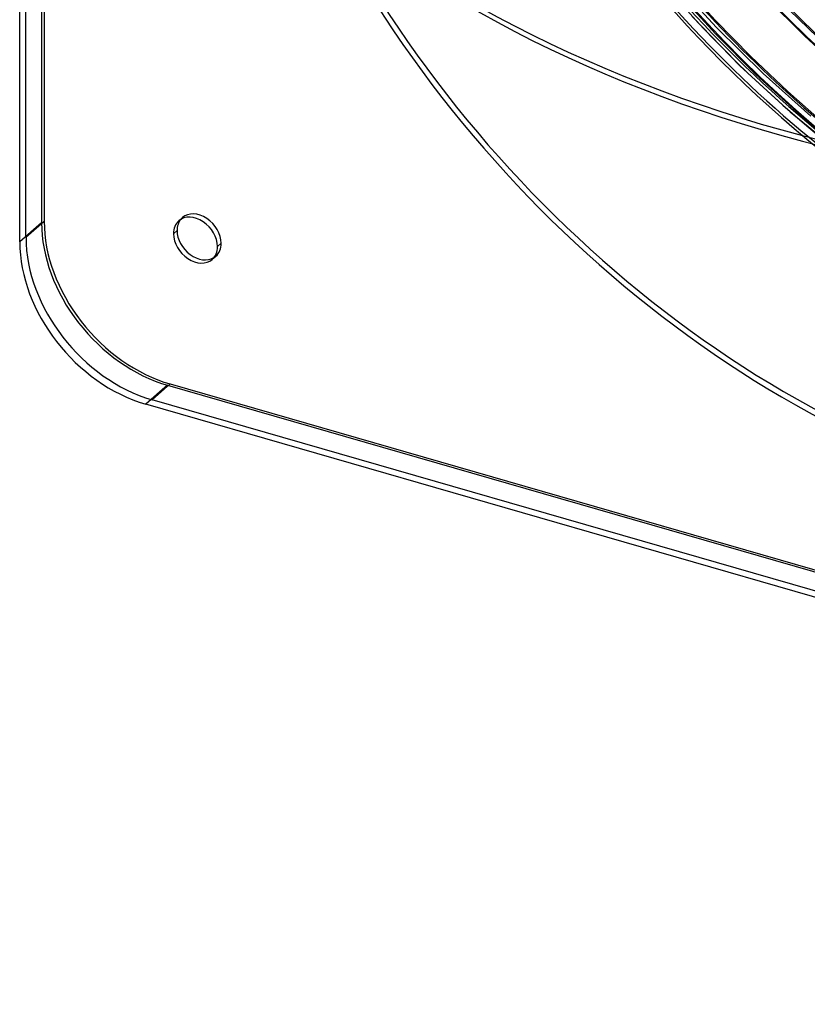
# Model space of a CAD drawing. Header units: millimetres. Extents: x -163 to 160, y -206 to 203.
# Tile 1 of 97: x -163 to -55, y -204 to -69. Entities that reach past the tile are written whole.
import ezdxf

# ---------------------------------------------------------------- set-up
doc = ezdxf.new("R2010")
doc.units = ezdxf.units.MM
doc.layers.add('MAIN-1', color=7, linetype='Continuous')
doc.layers.add('MAIN-2', color=7, linetype='Continuous')

msp = doc.modelspace()

# ---------------------------------------------------------------- linework, layer by layer
at = {"layer": 'MAIN-1'}
for p, q in [((-159.85, 187.6), (-159.85, -96.46)), ((-163.21, -99.24), (-163.21, 186.55)), ((-162.35, -98.63), (-162.35, 185.43)), ((-159.85, -96.46), (-162.35, -98.63)), ((-141.6, -97.69), (-142.1, -98.12)), ((-142.53, -118.78), (-145.03, -120.95)), ((-142.53, -118.78), (141.53, -200.78)), ((139.89, -204.06), (-145.89, -121.56)), ((139.03, -202.95), (-145.03, -120.95))]:
    msp.add_line(p, q, dxfattribs=at)
for centre, major_axis, ratio, start_param, end_param in [((-27, -23.38), (-83.8, 96.76), 0.75, 0, 2.284521), ((-27, -23.38), (83.14, -96), 0.75, -3.141592, -0.857072), ((7.4, 10.32), (161.79, 1.54), 0.639927, -2.417525, -1.804408), ((-139.06, -99), (2.29, -2.65), 0.75, 0.713724, 3.141552), ((-142.53, -101.46), (-13.09, 15.12), 0.75, 0.713724, 2.284521), ((-139.06, -99), (2.29, -2.65), 0.75, 3.141552, 3.855317), ((-138.56, -98.56), (-2.29, 2.65), 0.75, 0.126324, 0.713724), ((-145.03, -103.63), (13.09, -15.12), 0.75, -2.427868, -0.857072), ((-139.06, -99), (2.29, -2.65), 0.75, -2.427868, -0.000041), ((-138.56, -98.56), (-2.29, 2.65), 0.75, 0.713724, 3.015269), ((-145.89, -104.24), (13.09, -15.12), 0.75, -2.427868, -0.857072), ((-139.06, -99), (2.29, -2.65), 0.75, -0.000041, 0.713724)]:
    msp.add_ellipse(centre, major_axis=major_axis, ratio=ratio, start_param=start_param, end_param=end_param, dxfattribs=at)
at = {"layer": 'MAIN-2'}
for p, q in [((-160.21, 189.14), (-160.21, -96.64)), ((-72.35, -63.56), (-67.64, -68.76)), ((-72.81, -64.96), (-67.56, -70.69)), ((-72.33, -64.48), (-67.45, -69.79)), ((-60.93, -65.38), (-55.33, -70.97)), ((-59.5, -65.04), (-53.63, -70.84)), ((-70.83, -68.26), (-64.25, -75.02)), ((-67.64, -68.76), (-62.75, -73.76)), ((-67.45, -69.79), (-61.08, -76.1)), ((-67.56, -70.69), (-62.09, -76.18)), ((-55.33, -70.97), (-49.53, -76.3)), ((-62.75, -73.76), (-57.69, -78.55)), ((-64.25, -75.02), (-57.34, -81.38)), ((-62.09, -76.18), (-56.41, -81.41)), ((-61.08, -76.1), (-54.5, -81.95)), ((-57.69, -78.55), (-52.49, -83.13)), ((-57.34, -81.38), (-49.66, -87.67)), ((-56.41, -81.41), (-50.57, -86.37)), ((-141.36, -96.35), (-140.86, -95.92)), ((-160.21, -96.64), (-163.21, -99.24)), ((-136.03, -99.87), (-135.53, -99.44)), ((-136.77, -101.64), (-136.27, -101.21)), ((-142.89, -118.96), (-145.89, -121.56)), ((-142.89, -118.96), (142.89, -201.46))]:
    msp.add_line(p, q, dxfattribs=at)
for centre, major_axis, ratio, start_param, end_param in [((-0.5, -0.43), (86.41, -99.78), 0.75, -2.427868, -0.246809), ((0, 0), (-85.76, 99.03), 0.75, 0.713724, 3.855317), ((-2.5, -2.17), (-83.8, 96.76), 0.75, 0.713724, 2.284521), ((18.72, 16.22), (91.04, -105.12), 0.75, -1.616661, -1.206845), ((18.72, 16.22), (-91.87, 106.08), 0.75, 1.524823, 3.044218), ((-2, -1.73), (-83.14, 96), 0.75, 1.422251, 1.832463), ((12.32, 10.67), (91.04, -105.12), 0.75, -1.617121, -1.203496), ((12.32, 10.67), (-91.87, 106.08), 0.75, 1.524823, 3.044218), ((5.92, 5.13), (91.04, -105.12), 0.75, -1.617121, -1.316598), ((7.39, 11.09), (-161.79, -1.54), 0.639927, 0.724068, 1.337185), ((5.92, 5.13), (-91.87, 106.08), 0.75, 1.524823, 3.044218), ((-138.56, -98.56), (-2.29, 2.65), 0.75, -0.000041, 0.126324), ((-138.56, -98.56), (-2.29, 2.65), 0.75, -2.427868, -0.000041), ((-142.89, -101.64), (-13.09, 15.12), 0.75, 0.713724, 2.284521), ((-138.56, -98.56), (-2.29, 2.65), 0.75, 3.141552, 3.855317), ((-138.56, -98.56), (-2.29, 2.65), 0.75, 3.015269, 3.141552)]:
    msp.add_ellipse(centre, major_axis=major_axis, ratio=ratio, start_param=start_param, end_param=end_param, dxfattribs=at)

doc.saveas('drawing.dxf')
